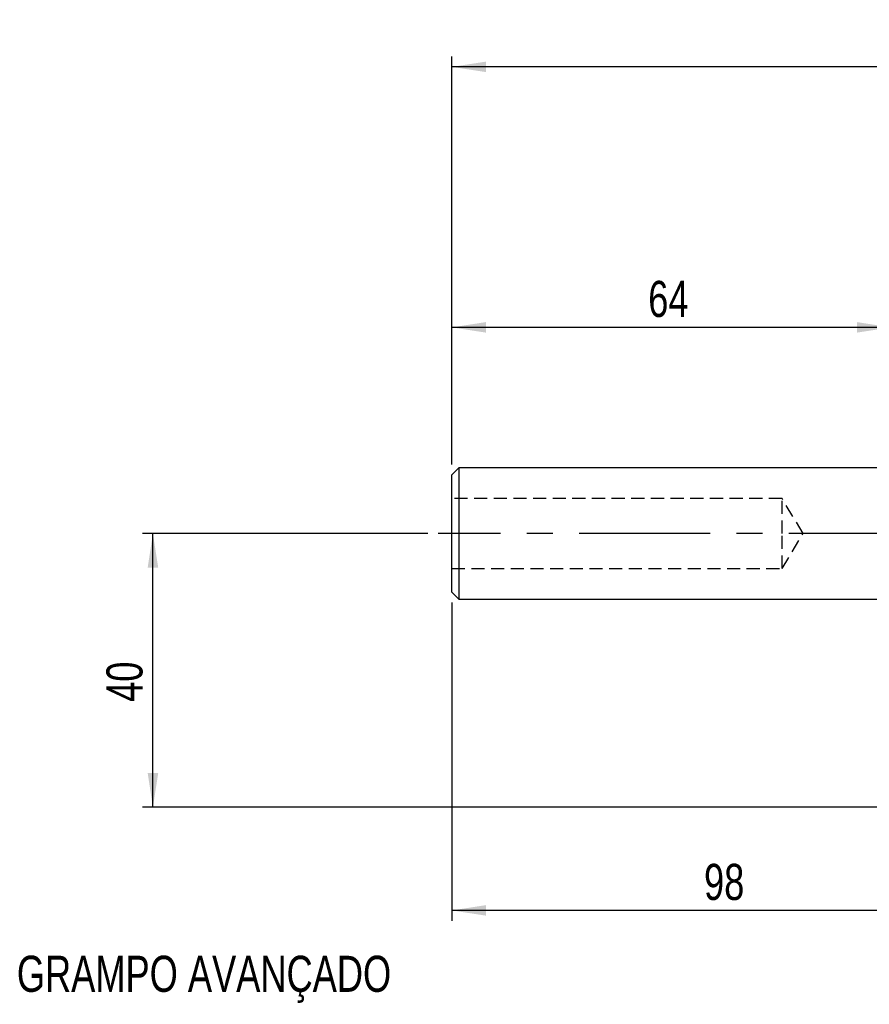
# Model space of a CAD drawing. Extents: x 56 to 617, y 36 to 436.
# Tile 13 of 31: x 56 to 180, y 292 to 436. Entities that reach past the tile are written whole.
import ezdxf

# ---------------------------------------------------------------- set-up
doc = ezdxf.new("R2010")
doc.units = 0
doc.header["$LTSCALE"] = 1.5
doc.linetypes.add('CENTERX2', pattern=[20.32, 12.7, -2.54, 2.54, -2.54])
doc.linetypes.add('HIDDEN', pattern=[1.905, 1.27, -0.635])
doc.layers.get('0').update_dxf_attribs({"linetype": 'CONTINUOUS'})
doc.layers.add('FORMATO', color=179, linetype='CONTINUOUS')
doc.styles.add('SLDTEXTSTYLE0', font='TXT', dxfattribs={"width": 0.75})
doc.dimstyles.new('SLDDIMSTYLE0', dxfattribs={"dimtxt": 5.25, "dimasz": 4.953, "dimexe": 0, "dimexo": 0.0625, "dimgap": 1.3125, "dimtad": 1, "dimdec": 0, "dimrnd": 1e-09, "dimzin": 12, "dimtxsty": 'SLDTEXTSTYLE0', "dimsah": 1, "dimcen": 0.09, "dimazin": 3, "dimtfac": 1, "dimtofl": 0, "dimtmove": 0, "dimatfit": 3, "dimtolj": 1, "dimtzin": 12})
doc.dimstyles.new('SLDDIMSTYLE1', dxfattribs={"dimtxt": 5.25, "dimasz": 4.953, "dimexe": 0, "dimexo": 0.0625, "dimgap": 1.3125, "dimtad": 1, "dimdec": 0, "dimrnd": 1e-09, "dimzin": 12, "dimtxsty": 'SLDTEXTSTYLE0', "dimsah": 1, "dimcen": 0.09, "dimazin": 3, "dimtfac": 1, "dimtdec": 0, "dimtofl": 0, "dimtmove": 0, "dimatfit": 3, "dimtolj": 1, "dimtzin": 12})

# ---------------------------------------------------------------- blocks, each defined once
blk = doc.blocks.new('_D')
at = {"layer": 'FORMATO'}
for p, q in [((119.13, 370.97), (119.13, 430.29)), ((486.71, 406.06), (486.71, 430.29)), ((486.71, 428.79), (119.13, 428.79))]:
    blk.add_line(p, q, dxfattribs=at)
for points in [[(119.13, 428.79), (124.08, 428.03), (124.08, 429.55)], [(486.71, 428.79), (481.76, 429.55), (481.76, 428.03)]]:
    blk.add_solid(points, dxfattribs=at)
at = {"layer": 'FORMATO', "insert": (291.13, 435.56), "char_height": 5.25, "attachment_point": 1, "style": 'SLDTEXTSTYLE0'}
blk.add_mtext('368', dxfattribs=at)
blk = doc.blocks.new('_D_1')
at = {"layer": 'FORMATO'}
for p, q in [((119.13, 350.92), (119.13, 304.64)), ((217.48, 319.64), (217.48, 304.64)), ((217.48, 306.14), (119.13, 306.14))]:
    blk.add_line(p, q, dxfattribs=at)
for points in [[(119.13, 306.14), (124.08, 305.38), (124.08, 306.91)], [(217.48, 306.14), (212.52, 306.91), (212.52, 305.38)]]:
    blk.add_solid(points, dxfattribs=at)
at = {"layer": 'FORMATO', "insert": (155.79, 312.91), "char_height": 5.25, "attachment_point": 1, "style": 'SLDTEXTSTYLE0'}
blk.add_mtext('98', dxfattribs=at)
blk = doc.blocks.new('_D_2')
at = {"layer": 'FORMATO'}
for p, q in [((115.63, 360.94), (74.18, 360.94)), ((75.68, 321.14), (75.68, 360.94)), ((215.98, 321.14), (74.18, 321.14))]:
    blk.add_line(p, q, dxfattribs=at)
for points in [[(75.68, 360.94), (74.92, 355.99), (76.45, 355.99)], [(75.68, 321.14), (76.45, 326.1), (74.92, 326.1)]]:
    blk.add_solid(points, dxfattribs=at)
at = {"layer": 'FORMATO', "insert": (68.92, 336.46), "char_height": 5.25, "attachment_point": 1, "rotation": 90, "style": 'SLDTEXTSTYLE0'}
blk.add_mtext('40', dxfattribs=at)
blk = doc.blocks.new('_D_3')
at = {"layer": 'FORMATO'}
for p, q in [((119.13, 370.97), (119.13, 392.41)), ((182.98, 376.71), (182.98, 392.41)), ((182.98, 390.91), (119.13, 390.91))]:
    blk.add_line(p, q, dxfattribs=at)
for points in [[(119.13, 390.91), (124.08, 390.15), (124.08, 391.68)], [(182.98, 390.91), (178.02, 391.68), (178.02, 390.15)]]:
    blk.add_solid(points, dxfattribs=at)
at = {"layer": 'FORMATO', "insert": (147.68, 397.68), "char_height": 5.25, "attachment_point": 1, "style": 'SLDTEXTSTYLE0'}
blk.add_mtext('64', dxfattribs=at)

msp = doc.modelspace()

# ---------------------------------------------------------------- linework, layer by layer
at = {"color": 7, "linetype": 'CONTINUOUS'}
for p, q in [((120.1267, 370.4687), (119.1267, 369.4687)), ((119.1267, 360.9437), (119.1267, 369.4687)), ((182.9771, 370.4687), (120.1267, 370.4687)), ((120.1267, 370.4687), (120.1267, 360.9437)), ((119.1267, 352.4187), (119.1267, 360.9437)), ((120.1267, 360.9437), (120.1267, 351.4187)), ((119.1267, 352.4187), (120.1267, 351.4187)), ((120.1267, 351.4187), (182.9771, 351.4187))]:
    msp.add_line(p, q, dxfattribs=at)
at = {"color": 7, "linetype": 'HIDDEN'}
for p, q in [((167.1267, 366.0437), (119.1267, 366.0437)), ((167.1267, 360.9437), (167.1267, 366.0437)), ((170.1911, 360.9437), (167.1267, 366.0437)), ((167.1267, 355.8437), (167.1267, 360.9437)), ((167.1267, 355.8437), (170.1911, 360.9437)), ((119.1267, 355.8437), (167.1267, 355.8437))]:
    msp.add_line(p, q, dxfattribs=at)
at = {"layer": 'FORMATO', "linetype": 'CENTERX2'}
msp.add_line((248.1267, 360.9437), (117.1267, 360.9437), dxfattribs=at)

# ---------------------------------------------------------------- texts
at = {"layer": 'FORMATO', "insert": (55.8994, 299.5525), "char_height": 5.25, "attachment_point": 1, "style": 'SLDTEXTSTYLE0'}
msp.add_mtext('GRAMPO AVANÇADO', dxfattribs=at)

# ---------------------------------------------------------------- dimensions: what is measured, and where the dimension line sits
at = {"layer": 'FORMATO'}
for base, p1, p2, dimstyle, picture, middle in [((119.1267, 428.7876), (486.709, 404.56), (119.1267, 369.4687), 'SLDDIMSTYLE0', '_D', (296.9452, 428.7876)), ((119.1267, 390.9136), (182.9771, 375.2148), (119.1267, 369.4687), 'SLDDIMSTYLE0', '_D_3', (151.5596, 390.9136)), ((119.1267, 306.1437), (217.4771, 321.1437), (119.1267, 352.4187), 'SLDDIMSTYLE1', '_D_1', (159.6674, 306.1437))]:
    dim = msp.add_linear_dim(base=base, p1=p1, p2=p2, dimstyle=dimstyle, dxfattribs=at)
    dim.commit()
    dim.dimension.update_dxf_attribs({"geometry": picture, "text_midpoint": middle, "dimtype": 160})
dim = msp.add_linear_dim(base=(75.6833, 360.9437), p1=(217.4771, 321.1437), p2=(117.1267, 360.9437), angle=90, dimstyle='SLDDIMSTYLE1', dxfattribs=at)
dim.commit()
dim.dimension.update_dxf_attribs({"geometry": '_D_2', "text_midpoint": (75.6833, 340.3413), "dimtype": 160})

doc.saveas('drawing.dxf')
